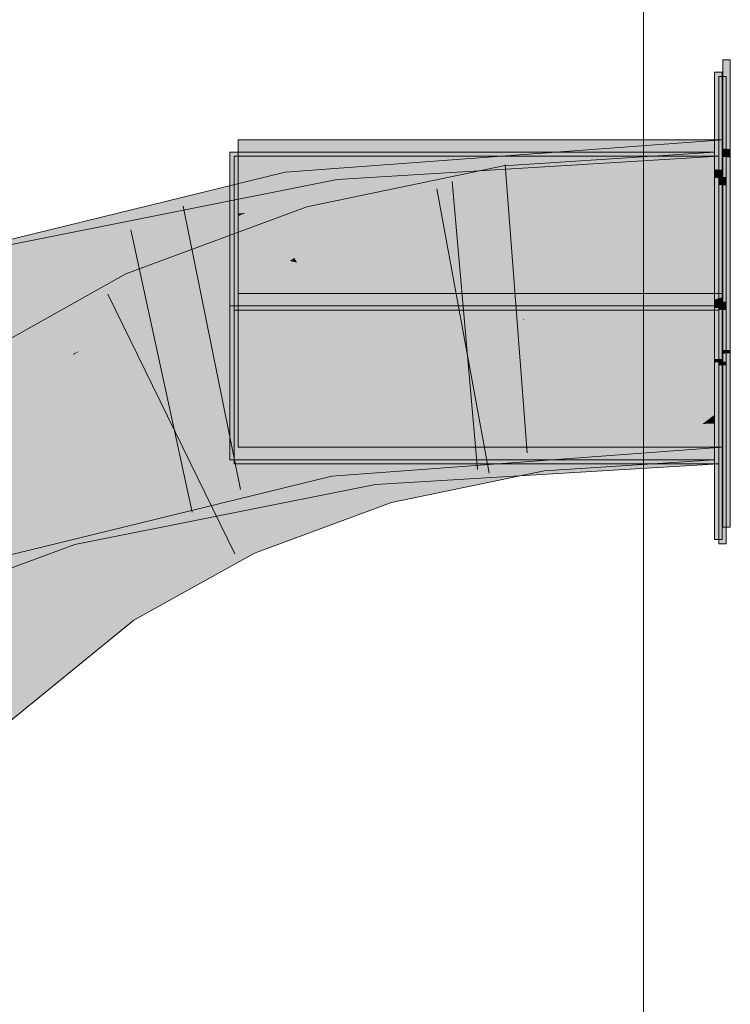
# Model space of a CAD drawing. Extents: x -620 to 3480, y 62 to 1102.
# Tile 200 of 256: x 168.213 to 168.791, y 818.083 to 818.884. Entities that reach past the tile are written whole.
import ezdxf
from ezdxf.lldxf.tags import DXFTag

# ---------------------------------------------------------------- set-up
doc = ezdxf.new("R2010")
doc.units = 0
doc.layers.get('0').update_dxf_attribs({"lineweight": 13})
doc.layers.add('E_Detail_Linie_Text_Bem', color=7, linetype='Continuous', lineweight=13)
for name, color, linetype, lineweight, true_color in [('E_Leerrohr 25-A06G9STU8I', 7, 'Continuous', 9, 0xff8000), ('E_Leerrohr 25-Shading', 7, 'Continuous', 9, 0xff8000), ('E_Leerrohr 32-A06G9STW8I', 7, 'Continuous', 9, 0x00b300), ('E_Leerrohr 32-Shading', 7, 'Continuous', 9, 0x00b300)]:
    doc.layers.add(name, color=color, linetype=linetype, lineweight=lineweight, true_color=true_color)
tags = doc.linetypes.add('STRICHPUNKT2-A06G9STV8I', pattern=[12.7, 6.35, -3.175, 0, -3.175]).pattern_tags.tags
tags[10:11] = [DXFTag(74, 4), DXFTag(75, 0), DXFTag(340, '0'), DXFTag(46, 0.0), DXFTag(50, 0.0), DXFTag(44, 0.0), DXFTag(45, 0.0)]
tags[8:9] = [DXFTag(74, 4), DXFTag(75, 0), DXFTag(340, '0'), DXFTag(46, 0.0), DXFTag(50, 0.0), DXFTag(44, 0.0), DXFTag(45, 0.0)]
tags[6:7] = [DXFTag(74, 4), DXFTag(75, 0), DXFTag(340, '0'), DXFTag(46, 0.0), DXFTag(50, 0.0), DXFTag(44, 0.0), DXFTag(45, 0.0)]
tags[4:5] = [DXFTag(74, 4), DXFTag(75, 0), DXFTag(340, '0'), DXFTag(46, 0.0), DXFTag(50, 0.0), DXFTag(44, 0.0), DXFTag(45, 0.0)]

# ---------------------------------------------------------------- blocks, each defined once
blk = doc.blocks.new('Shading-A06G9SG58I', base_point=(245.93555, 771.21826))
at = {"layer": 'E_Leerrohr 25-Shading', "color": 31, "true_color": 0xecb67f}
for points in [[(168.79074, 818.85126), (168.78474, 818.85126), (168.79074, 818.77875), (168.78474, 818.77905)], [(168.78403, 818.84119), (168.77802, 818.84119), (168.78403, 818.76184), (168.77802, 818.76215)], [(168.78738, 818.83783), (168.78137, 818.83783), (168.78738, 818.75598), (168.78137, 818.75629)], [(168.78474, 818.78625), (168.39073, 818.78625), (168.78474, 818.78619), (168.41632, 818.73975)], [(168.41632, 818.73975), (168.39073, 818.78625), (168.39073, 818.73651)], [(168.78474, 818.78619), (168.43159, 818.74164), (168.42184, 818.72968), (168.41835, 818.73602)], [(168.78474, 818.78619), (168.42184, 818.72968), (168.78474, 818.76978)], [(168.40289, 818.74512), (168.38402, 818.77618), (168.38402, 818.74274)], [(168.6487, 818.77618), (168.38402, 818.77618), (168.40289, 818.74512)], [(168.77802, 818.77618), (168.6487, 818.77618), (168.40887, 818.73535), (168.40289, 818.74512)], [(168.77802, 818.77618), (168.43866, 818.68634), (168.77802, 818.65118)], [(168.43866, 818.68634), (168.77802, 818.77618), (168.45493, 818.70251), (168.60742, 818.75732)], [(168.79074, 818.77875), (168.78474, 818.77905), (168.79074, 818.77191), (168.78474, 818.77222)], [(168.40889, 818.73773), (168.38737, 818.77283), (168.38737, 818.73535)], [(168.38737, 818.77283), (168.40889, 818.73773), (168.72629, 818.77283)], [(168.40889, 818.73773), (168.78137, 818.77283), (168.72629, 818.77283)], [(168.40889, 818.73773), (168.44458, 818.67944), (168.78137, 818.77283), (168.7261, 818.64783)], [(168.78474, 818.67059), (168.78474, 818.76978), (168.46881, 818.70013), (168.60832, 818.75024)], [(168.78137, 818.77283), (168.7261, 818.64783), (168.78137, 818.64783)], [(168.78474, 818.77222), (168.78474, 818.66125), (168.79074, 818.77191), (168.79074, 818.66125)], [(168.60742, 818.75732), (168.40887, 818.73535), (168.43352, 818.69482)], [(168.78403, 818.76184), (168.77802, 818.76215), (168.78403, 818.75507), (168.77802, 818.75537)], [(168.60832, 818.75024), (168.42184, 818.72968), (168.46881, 818.70013), (168.43626, 818.70343)], [(168.78403, 818.75507), (168.77802, 818.75537), (168.78403, 818.68201), (168.77802, 818.68201)], [(168.78738, 818.75598), (168.78137, 818.75629), (168.78738, 818.74915), (168.78137, 818.74945)], [(168.78738, 818.74915), (168.78137, 818.74945), (168.78738, 818.6803), (168.78137, 818.6803)], [(168.38402, 818.7326), (168.40887, 818.73535), (168.38402, 818.74274), (168.40289, 818.74512)], [(168.43159, 818.74164), (168.41632, 818.73975), (168.41835, 818.73602)], [(168.38402, 818.7326), (168.43352, 818.69482), (168.40887, 818.73535)], [(168.38737, 818.69299), (168.44458, 818.67944), (168.38737, 818.73535), (168.40889, 818.73773)], [(168.39073, 818.73651), (168.41835, 818.73602), (168.41632, 818.73975)], [(168.39073, 818.73651), (168.39073, 818.7262), (168.41835, 818.73602), (168.3969, 818.72687)], [(168.3969, 818.72687), (168.42184, 818.72968), (168.41835, 818.73602)], [(168.38402, 818.7326), (168.38402, 818.69928), (168.43352, 818.69482), (168.4214, 818.69043)], [(168.39073, 818.72424), (168.42184, 818.72968), (168.39691, 818.72687)], [(168.39073, 818.72424), (168.39073, 818.71423), (168.42184, 818.72968), (168.43626, 818.70343)], [(168.39073, 818.7262), (168.39073, 818.72424), (168.39691, 818.72687)], [(168.39073, 818.71423), (168.39073, 818.70807), (168.41043, 818.70953), (168.40262, 818.70685)], [(168.40262, 818.70685), (168.43626, 818.70343), (168.41043, 818.70953)], [(168.40262, 818.70685), (168.39073, 818.70807), (168.40163, 818.70648)], [(168.39073, 818.70807), (168.39073, 818.6861), (168.61826, 818.67566)], [(168.45595, 818.69879), (168.43626, 818.70343), (168.40163, 818.70648), (168.40262, 818.70685)], [(168.45493, 818.70251), (168.43352, 818.69482), (168.43634, 818.69019)], [(168.45595, 818.69879), (168.46246, 818.69788), (168.43626, 818.70343), (168.46881, 818.70013)], [(168.43866, 818.68634), (168.45493, 818.70251), (168.43634, 818.69019)], [(168.38402, 818.69202), (168.43866, 818.68634), (168.38402, 818.69928)], [(168.38737, 818.68591), (168.44458, 818.67944), (168.38737, 818.69299)], [(168.43352, 818.69482), (168.4214, 818.69043), (168.43634, 818.69019), (168.43272, 818.68781)], [(168.46881, 818.70013), (168.46246, 818.69788), (168.7415, 818.67242), (168.59766, 818.67859)], [(168.78474, 818.67059), (168.46881, 818.70013), (168.7415, 818.67242)], [(168.43866, 818.68634), (168.38402, 818.69202), (168.46101, 818.68109)], [(168.62054, 818.65839), (168.38402, 818.69202), (168.40555, 818.66821), (168.38402, 818.67175)], [(168.44458, 818.67944), (168.38737, 818.68591), (168.46269, 818.67517)], [(168.62131, 818.65259), (168.38737, 818.68591), (168.40639, 818.66241), (168.38737, 818.66559)], [(168.40308, 818.68555), (168.39073, 818.6861), (168.44125, 818.6792), (168.39073, 818.68182)], [(168.78474, 818.66125), (168.78474, 818.66809), (168.44125, 818.6792), (168.40308, 818.68555)], [(168.43272, 818.68781), (168.43866, 818.68634), (168.43634, 818.69019)], [(168.62054, 818.65839), (168.77802, 818.65118), (168.46101, 818.68109), (168.43866, 818.68634)], [(168.39073, 818.68182), (168.39073, 818.66125), (168.78474, 818.66125)], [(168.62131, 818.65259), (168.7261, 818.64783), (168.46269, 818.67517), (168.44458, 818.67944)], [(168.59766, 818.67859), (168.61826, 818.67566), (168.7415, 818.67242), (168.78474, 818.66809)], [(168.78403, 818.68201), (168.77802, 818.68201), (168.78403, 818.65619), (168.77802, 818.65619)], [(168.78738, 818.6803), (168.78137, 818.6803), (168.78738, 818.65454), (168.78137, 818.65454)], [(168.38402, 818.67175), (168.38402, 818.66919), (168.40555, 818.66821)], [(168.40556, 818.66821), (168.38402, 818.66919), (168.44391, 818.66187), (168.38402, 818.66498)], [(168.78474, 818.66809), (168.78474, 818.67059), (168.7415, 818.67242)], [(168.55193, 818.65619), (168.38402, 818.66498), (168.38402, 818.65619)], [(168.38737, 818.66559), (168.38737, 818.66333), (168.40639, 818.66241)], [(168.40639, 818.66241), (168.38737, 818.66333), (168.44479, 818.65607), (168.38737, 818.65906)], [(168.47432, 818.65454), (168.78474, 818.66125), (168.39073, 818.65454), (168.39073, 818.66125)], [(168.64832, 818.65118), (168.77802, 818.65118), (168.44391, 818.66187), (168.40556, 818.66821)], [(168.60284, 818.64783), (168.7261, 818.64783), (168.44479, 818.65607), (168.40639, 818.66241)], [(168.66792, 818.65619), (168.78474, 818.65845), (168.55193, 818.65619), (168.78474, 818.66125)], [(168.79074, 818.61542), (168.79074, 818.66125), (168.78474, 818.6153), (168.78474, 818.66125)], [(168.64832, 818.65118), (168.55193, 818.65619), (168.38402, 818.65118), (168.38402, 818.65619)], [(168.38737, 818.65906), (168.38737, 818.64783), (168.60284, 818.64783)], [(168.78474, 818.53625), (168.78474, 818.65454), (168.39073, 818.53625), (168.77219, 818.65454)], [(168.47095, 818.6463), (168.39073, 818.53625), (168.6078, 818.65454), (168.77219, 818.65454)], [(168.39073, 818.65009), (168.39073, 818.64148), (168.5793, 818.65454), (168.6078, 818.65454)], [(168.39073, 818.65009), (168.5793, 818.65454), (168.40797, 818.65131)], [(168.39073, 818.65271), (168.47432, 818.65454), (168.39073, 818.65454)], [(168.39073, 818.65094), (168.40799, 818.65131), (168.39073, 818.65271), (168.44511, 818.65387)], [(168.44511, 818.65387), (168.40799, 818.65131), (168.47432, 818.65454), (168.5793, 818.65454)], [(168.47432, 818.65454), (168.5793, 818.65454), (168.55193, 818.65619), (168.66792, 818.65619)], [(168.6078, 818.65454), (168.62096, 818.65533), (168.5793, 818.65454)], [(168.6078, 818.65454), (168.77219, 818.65454), (168.66792, 818.65619), (168.7776, 818.65619)], [(168.6078, 818.65454), (168.66792, 818.65619), (168.62096, 818.65533)], [(168.7776, 818.65619), (168.78474, 818.65845), (168.66792, 818.65619)], [(168.77219, 818.65454), (168.78474, 818.65454), (168.7776, 818.65619), (168.78474, 818.65619)], [(168.78474, 818.65619), (168.78474, 818.65845), (168.7776, 818.65619)], [(168.77802, 818.65619), (168.77802, 818.65118), (168.78403, 818.65619), (168.78403, 818.65118)], [(168.78137, 818.65454), (168.78137, 818.64783), (168.78738, 818.65454), (168.78738, 818.64783)], [(168.57072, 818.64948), (168.64832, 818.65118), (168.38402, 818.64948), (168.38402, 818.65118)], [(168.38402, 818.64545), (168.57072, 818.64948), (168.38402, 818.64948)], [(168.38402, 818.63391), (168.62189, 818.64819), (168.38402, 818.6424), (168.409, 818.64417)], [(168.38402, 818.64545), (168.38402, 818.64368), (168.4462, 818.64679), (168.40901, 818.64417)], [(168.78137, 818.64783), (168.38737, 818.52283), (168.78137, 818.52283)], [(168.38737, 818.52283), (168.78137, 818.64783), (168.62221, 818.64581), (168.7261, 818.64783)], [(168.38737, 818.64142), (168.7261, 818.64783), (168.38737, 818.64313), (168.60284, 818.64783)], [(168.60284, 818.64783), (168.38737, 818.64783), (168.38737, 818.64313)], [(168.38737, 818.62793), (168.38737, 818.52283), (168.47363, 818.6369), (168.62221, 818.64581)], [(168.62221, 818.64581), (168.38737, 818.64142), (168.38737, 818.63171)], [(168.40797, 818.65131), (168.39073, 818.65094), (168.39073, 818.65009)], [(168.39073, 818.53625), (168.47095, 818.6463), (168.39073, 818.63794)], [(168.47095, 818.6463), (168.39073, 818.64148), (168.39073, 818.63794)], [(168.62189, 818.64819), (168.39438, 818.6311), (168.77802, 818.64948), (168.77802, 818.52618)], [(168.39438, 818.6311), (168.62189, 818.64819), (168.47296, 818.63928)], [(168.4462, 818.64679), (168.40901, 818.64417), (168.57072, 818.64948), (168.68941, 818.64948)], [(168.68941, 818.64948), (168.77802, 818.65118), (168.57072, 818.64948), (168.64832, 818.65118)], [(168.62189, 818.64819), (168.77802, 818.64948), (168.68941, 818.64948)], [(168.77802, 818.64948), (168.77802, 818.65118), (168.68941, 818.64948)], [(168.78403, 818.64948), (168.78403, 818.65118), (168.77802, 818.64948), (168.77802, 818.65118)], [(168.77802, 818.60803), (168.78403, 818.60815), (168.77802, 818.64948), (168.78403, 818.64948)], [(168.78738, 818.60583), (168.78738, 818.64783), (168.78137, 818.60571), (168.78137, 818.64783)], [(168.409, 818.64417), (168.38402, 818.64368), (168.38402, 818.6424)], [(168.38402, 818.63391), (168.39438, 818.6311), (168.47296, 818.63928)], [(168.39438, 818.6311), (168.38402, 818.63391), (168.38402, 818.63)], [(168.38402, 818.52618), (168.77802, 818.52618), (168.38402, 818.63), (168.39438, 818.6311)], [(168.38737, 818.63171), (168.38737, 818.62793), (168.47363, 818.6369)], [(168.79074, 818.61255), (168.79074, 818.61542), (168.78474, 818.61249), (168.78474, 818.6153)], [(168.78403, 818.60535), (168.78403, 818.60815), (168.77802, 818.60522), (168.77802, 818.60803)], [(168.77802, 818.60522), (168.77802, 818.46118), (168.78403, 818.60535), (168.78403, 818.46118)], [(168.78738, 818.60303), (168.78738, 818.60583), (168.78137, 818.60291), (168.78137, 818.60571)], [(168.78474, 818.61249), (168.78474, 818.47125), (168.79074, 818.61255), (168.79074, 818.47125)], [(168.78137, 818.60291), (168.78137, 818.45782), (168.78738, 818.60303), (168.78738, 818.45782)]]:
    blk.add_solid(points, dxfattribs=at)
at = {"layer": 'E_Leerrohr 25-Shading', "color": 43, "true_color": 0xd7ab7f}
for points in [[(168.60635, 818.76501), (168.61118, 818.72876), (168.77802, 818.77618), (168.77802, 818.73956)], [(168.60635, 818.76501), (168.44655, 818.73181), (168.60707, 818.75964), (168.45428, 818.70471)], [(168.45428, 818.70471), (168.4566, 818.69666), (168.60707, 818.75964), (168.61118, 818.72876)], [(168.44655, 818.73181), (168.29929, 818.67719), (168.42368, 818.68445), (168.31461, 818.64398)], [(168.44655, 818.73181), (168.42368, 818.68445), (168.45428, 818.70471)], [(168.42368, 818.68445), (168.4566, 818.69666), (168.45428, 818.70471)], [(168.25992, 818.61694), (168.29929, 818.67719), (168.17419, 818.58429), (168.1628, 818.60065)], [(168.28012, 818.62463), (168.31461, 818.64398), (168.25992, 818.61694), (168.29929, 818.67719)], [(168.26215, 818.61456), (168.28012, 818.62463), (168.2571, 818.61261), (168.25992, 818.61694)], [(168.17598, 818.58173), (168.2571, 818.61261), (168.17419, 818.58429), (168.25992, 818.61694)], [(168.2571, 818.61261), (168.25616, 818.61121), (168.26215, 818.61456)], [(168.25616, 818.61121), (168.2571, 818.61261), (168.17657, 818.58087), (168.17598, 818.58173)], [(168.17657, 818.58087), (168.18375, 818.57062), (168.25616, 818.61121)], [(168.64903, 818.55078), (168.72925, 818.55963), (168.63492, 818.55029), (168.63448, 818.55353)], [(168.76816, 818.55524), (168.77802, 818.56281), (168.649, 818.55078), (168.72925, 818.55963)], [(168.77802, 818.5556), (168.77802, 818.56281), (168.76816, 818.55524)], [(168.63931, 818.51721), (168.63506, 818.54926), (168.5152, 818.49146), (168.60677, 818.53906)], [(168.59297, 818.5415), (168.61543, 818.54956), (168.57661, 818.53809), (168.59926, 818.5462)], [(168.61543, 818.54956), (168.59296, 818.5415), (168.63448, 818.55353), (168.60817, 818.54468)], [(168.60677, 818.53906), (168.63506, 818.54926), (168.62375, 818.54791), (168.63492, 818.55029)], [(168.63448, 818.55353), (168.60817, 818.54468), (168.62375, 818.54791)], [(168.63492, 818.55029), (168.63448, 818.55353), (168.62375, 818.54791)], [(168.63506, 818.54926), (168.64903, 818.55078), (168.63492, 818.55029)], [(168.63506, 818.54926), (168.72595, 818.52283), (168.649, 818.55078), (168.76816, 818.55524)], [(168.72595, 818.52283), (168.63506, 818.54926), (168.63931, 818.51721)], [(168.77802, 818.52856), (168.77802, 818.5556), (168.72595, 818.52283), (168.76816, 818.55524)], [(168.59926, 818.5462), (168.50514, 818.52667), (168.50883, 818.51373)], [(168.50948, 818.51147), (168.59297, 818.5415), (168.50883, 818.51373), (168.57661, 818.53809)], [(168.59296, 818.5415), (168.50948, 818.51147), (168.60817, 818.54468)], [(168.60817, 818.54468), (168.50948, 818.51147), (168.60677, 818.53906), (168.51137, 818.50482)], [(168.60817, 818.54468), (168.60677, 818.53906), (168.62375, 818.54791)], [(168.51137, 818.50482), (168.5152, 818.49146), (168.60677, 818.53906)], [(168.50514, 818.52667), (168.38853, 818.4834), (168.42455, 818.45782), (168.40385, 818.45013)], [(168.50514, 818.52667), (168.42455, 818.45782), (168.50883, 818.51373)], [(168.72595, 818.52283), (168.77802, 818.52618), (168.77802, 818.52856)], [(168.50883, 818.51373), (168.42455, 818.45782), (168.50948, 818.51147), (168.43359, 818.46118)], [(168.50948, 818.51147), (168.43359, 818.46118), (168.51137, 818.50482), (168.46074, 818.47125)], [(168.46074, 818.47125), (168.5152, 818.49146), (168.51137, 818.50482)], [(168.28497, 818.42566), (168.30592, 818.39563), (168.38853, 818.4834), (168.40385, 818.45013)], [(168.28497, 818.42566), (168.15784, 818.32208), (168.28848, 818.42065)], [(168.15784, 818.32208), (168.1835, 818.29596), (168.28848, 818.42065), (168.30592, 818.39563)]]:
    blk.add_solid(points, dxfattribs=at)
at = {"layer": 'E_Leerrohr 25-Shading', "color": 31, "true_color": 0xfabd7f}
for points in [[(168.61118, 818.72876), (168.62283, 818.64111), (168.77802, 818.73956), (168.77802, 818.65118)], [(168.4566, 818.69666), (168.48087, 818.61163), (168.61118, 818.72876), (168.62283, 818.64111)], [(168.31461, 818.64398), (168.35158, 818.56366), (168.4566, 818.69666), (168.48087, 818.61163)], [(168.77802, 818.56281), (168.7261, 818.64783), (168.63309, 818.56403), (168.62283, 818.64111)], [(168.77802, 818.6488), (168.77802, 818.65118), (168.7261, 818.64783)], [(168.7261, 818.64783), (168.74153, 818.64709), (168.7644, 818.64856)], [(168.7261, 818.64783), (168.77802, 818.56281), (168.77802, 818.64545)], [(168.74153, 818.64709), (168.77802, 818.64545), (168.7644, 818.64856), (168.77802, 818.6488)], [(168.18375, 818.57062), (168.23436, 818.49817), (168.31461, 818.64398), (168.35158, 818.56366)], [(168.4886, 818.58459), (168.60295, 818.63702), (168.48087, 818.61163)], [(168.4886, 818.58459), (168.60469, 818.56805), (168.60295, 818.63702), (168.60942, 818.5871)], [(168.60295, 818.63702), (168.62245, 818.63959), (168.62283, 818.64111)], [(168.60295, 818.63702), (168.60942, 818.5871), (168.62245, 818.63959)], [(168.60469, 818.56805), (168.63309, 818.56403), (168.62245, 818.63959), (168.62302, 818.63971)], [(168.62302, 818.63971), (168.62283, 818.64111), (168.62245, 818.63959)], [(168.4886, 818.58459), (168.48087, 818.61163), (168.43936, 818.59625)], [(168.4122, 818.58618), (168.49365, 818.56689), (168.43936, 818.59625), (168.4886, 818.58459)], [(168.50514, 818.52667), (168.40315, 818.58282), (168.37881, 818.50452), (168.35158, 818.56366)], [(168.49533, 818.56097), (168.49365, 818.56689), (168.40315, 818.58282), (168.4122, 818.58618)], [(168.40315, 818.58282), (168.50514, 818.52667), (168.49533, 818.56097)], [(168.49365, 818.56689), (168.60062, 818.55164), (168.4886, 818.58459), (168.60469, 818.56805)], [(168.03395, 818.44818), (168.09589, 818.38513), (168.18375, 818.57062), (168.23436, 818.49817)], [(168.59926, 818.5462), (168.60062, 818.55164), (168.49533, 818.56097), (168.49365, 818.56689)], [(168.61356, 818.5528), (168.60469, 818.56805), (168.60077, 818.55231)], [(168.60469, 818.56805), (168.61356, 818.5528), (168.63309, 818.56403), (168.63448, 818.55353)], [(168.35158, 818.56366), (168.23436, 818.49817), (168.37881, 818.50452), (168.24355, 818.48499)], [(168.49533, 818.56097), (168.50514, 818.52667), (168.59926, 818.5462)], [(168.77802, 818.56281), (168.63309, 818.56403), (168.72925, 818.55963)], [(168.63309, 818.56403), (168.63448, 818.55353), (168.72925, 818.55963)], [(168.60062, 818.55164), (168.59926, 818.5462), (168.61543, 818.54956)], [(168.60062, 818.55164), (168.61543, 818.54956), (168.60077, 818.55231), (168.61356, 818.5528)], [(168.61356, 818.5528), (168.61543, 818.54956), (168.63448, 818.55353)], [(168.50514, 818.52667), (168.37881, 818.50452), (168.38853, 818.4834)], [(168.37881, 818.50452), (168.24355, 818.48499), (168.38853, 818.4834), (168.27199, 818.44427)], [(168.23436, 818.49817), (168.21422, 818.48169), (168.24355, 818.48499)], [(168.24355, 818.48499), (168.21422, 818.48169), (168.27199, 818.44427), (168.26437, 818.44202)], [(168.26437, 818.44202), (168.21422, 818.48169), (168.10886, 818.39569)], [(168.27199, 818.44427), (168.28497, 818.42566), (168.38853, 818.4834)], [(168.28497, 818.42566), (168.26437, 818.44202), (168.09589, 818.38513), (168.10886, 818.39569)], [(168.26437, 818.44202), (168.28497, 818.42566), (168.27199, 818.44427)], [(168.28497, 818.42566), (168.09589, 818.38513), (168.13245, 818.3479)], [(168.15784, 818.32208), (168.28497, 818.42566), (168.13245, 818.3479)]]:
    blk.add_solid(points, dxfattribs=at)
at = {"layer": 'E_Leerrohr 32-Shading', "color": 83, "true_color": 0x7fbd7f}
for points in [[(168.43338, 818.7301), (168.78474, 818.75165), (168.60321, 818.77283), (168.78474, 818.78625)], [(168.60321, 818.77283), (168.42879, 818.75989), (168.43016, 818.75098)], [(168.43338, 818.7301), (168.60321, 818.77283), (168.43016, 818.75098)], [(168.58809, 818.75281), (168.78137, 818.77283), (168.58702, 818.76105)], [(168.5881, 818.75281), (168.58841, 818.75049), (168.78137, 818.77283), (168.76556, 818.7688)], [(168.76556, 818.7688), (168.58841, 818.75049), (168.71814, 818.75677), (168.58932, 818.74341)], [(168.78137, 818.76331), (168.78137, 818.77045), (168.71814, 818.75677), (168.76556, 818.7688)], [(168.78137, 818.77045), (168.78137, 818.77283), (168.76556, 818.7688)], [(168.39339, 818.75122), (168.39555, 818.73621), (168.42879, 818.75989), (168.41988, 818.74658)], [(168.43016, 818.75098), (168.42879, 818.75989), (168.41988, 818.74658)], [(168.47278, 818.74084), (168.58809, 818.75281), (168.47113, 818.75397), (168.58702, 818.76105)], [(168.59175, 818.72473), (168.78137, 818.73621), (168.71814, 818.75677), (168.78137, 818.76331)], [(168.19064, 818.69794), (168.47278, 818.74084), (168.47113, 818.75397)], [(168.32736, 818.70721), (168.39339, 818.75122), (168.22539, 818.69293), (168.22043, 818.70892)], [(168.39339, 818.75122), (168.32736, 818.70721), (168.39555, 818.73621)], [(168.41988, 818.74658), (168.41756, 818.7431), (168.43016, 818.75098), (168.43051, 818.74866)], [(168.78474, 818.75165), (168.43338, 818.7301), (168.60994, 818.73834)], [(168.43416, 818.72504), (168.43436, 818.72369), (168.78474, 818.75165), (168.78474, 818.74963)], [(168.47278, 818.74084), (168.47308, 818.73853), (168.5881, 818.75281), (168.58841, 818.75049)], [(168.58841, 818.75049), (168.47308, 818.73853), (168.58932, 818.74341), (168.47397, 818.73151)], [(168.58932, 818.74341), (168.59175, 818.72473), (168.71814, 818.75677)], [(168.41988, 818.74658), (168.39555, 818.73621), (168.41756, 818.7431), (168.3959, 818.73389)], [(168.3959, 818.73389), (168.39752, 818.72266), (168.41756, 818.7431), (168.40495, 818.72424)], [(168.41756, 818.7431), (168.40495, 818.72424), (168.43051, 818.74866), (168.4333, 818.73047)], [(168.47397, 818.73151), (168.47528, 818.72113), (168.58932, 818.74341), (168.59175, 818.72473)], [(168.19064, 818.69794), (168.28709, 818.68927), (168.47278, 818.74084), (168.35835, 818.70135)], [(168.39555, 818.73621), (168.32736, 818.70721), (168.3959, 818.73389), (168.33942, 818.70984)], [(168.33942, 818.70984), (168.39752, 818.72266), (168.3959, 818.73389)], [(168.47278, 818.74084), (168.35835, 818.70135), (168.47308, 818.73853), (168.37222, 818.70367)], [(168.47308, 818.73853), (168.37222, 818.70367), (168.47397, 818.73151), (168.41382, 818.71069)], [(168.43338, 818.7301), (168.43416, 818.72504), (168.60994, 818.73834)], [(168.43416, 818.72504), (168.43338, 818.7301), (168.39876, 818.71503), (168.40387, 818.72266)], [(168.39876, 818.71503), (168.43436, 818.72369), (168.43416, 818.72504)], [(168.40387, 818.72266), (168.43338, 818.7301), (168.40495, 818.72424), (168.4333, 818.73047)], [(168.41382, 818.71069), (168.47528, 818.72113), (168.47397, 818.73151)], [(168.12001, 818.651), (168.40387, 818.72266), (168.11661, 818.66089), (168.40495, 818.72424)], [(168.28751, 818.68781), (168.39876, 818.71503), (168.3192, 818.70129), (168.40387, 818.72266)], [(168.37656, 818.69788), (168.47571, 818.71765), (168.40163, 818.70648), (168.47528, 818.72113)], [(168.41043, 818.70953), (168.45093, 818.71631), (168.41382, 818.71069), (168.47528, 818.72113)], [(168.47528, 818.72113), (168.47571, 818.71765), (168.59175, 818.72473)], [(168.45093, 818.71631), (168.35583, 818.7005), (168.33516, 818.69336)], [(168.37222, 818.70367), (168.36948, 818.70276), (168.41382, 818.71069), (168.41043, 818.70953)], [(168.22043, 818.70892), (168.10948, 818.68176), (168.22539, 818.69293)], [(168.32736, 818.70721), (168.22539, 818.69293), (168.29117, 818.69928)], [(168.30487, 818.69763), (168.27379, 818.68445), (168.3192, 818.70129), (168.28751, 818.68781)], [(168.29514, 818.69037), (168.35583, 818.7005), (168.28709, 818.68927), (168.35835, 818.70135)], [(168.32616, 818.68781), (168.37656, 818.69788), (168.35178, 818.69666), (168.40163, 818.70648)], [(168.35835, 818.70135), (168.35583, 818.7005), (168.37222, 818.70367), (168.36948, 818.70276)], [(168.12132, 818.64709), (168.27379, 818.68445), (168.12001, 818.651), (168.30487, 818.69763)], [(168.28709, 818.68927), (168.19064, 818.69794), (168.19646, 818.67706)], [(168.35583, 818.7005), (168.19728, 818.67413), (168.33516, 818.69336), (168.19943, 818.66644)], [(168.33516, 818.69336), (168.19943, 818.66644), (168.30936, 818.68445), (168.20049, 818.66266)], [(168.22714, 818.68726), (168.29117, 818.69928), (168.22539, 818.69293)], [(168.22775, 818.6853), (168.29117, 818.69928), (168.22714, 818.68726)], [(168.35178, 818.69666), (168.33516, 818.69336), (168.32616, 818.68781), (168.30936, 818.68445)], [(168.11479, 818.6662), (168.22714, 818.68726), (168.10948, 818.68176), (168.22539, 818.69293)], [(168.1873, 818.67981), (168.16118, 818.67072), (168.22714, 818.68726), (168.22775, 818.6853)], [(168.19728, 818.67413), (168.28709, 818.68927), (168.19646, 818.67706)], [(168.28709, 818.68927), (168.19728, 818.67413), (168.29514, 818.69037)], [(168.59454, 818.55829), (168.54816, 818.55243), (168.76076, 818.56628), (168.7375, 818.55988)], [(168.76076, 818.56628), (168.78474, 818.57288), (168.59454, 818.55829), (168.60542, 818.55963)], [(168.78474, 818.56177), (168.78474, 818.56744), (168.7375, 818.55988), (168.76076, 818.56628)], [(168.78474, 818.56744), (168.78474, 818.57288), (168.76076, 818.56628)], [(168.46126, 818.54901), (168.54816, 818.55243), (168.57245, 818.55719), (168.59457, 818.55829)], [(168.54816, 818.55243), (168.4624, 818.54163), (168.7375, 818.55988), (168.60245, 818.52283)], [(168.59457, 818.55829), (168.60542, 818.55963), (168.57245, 818.55719)], [(168.60245, 818.52283), (168.78474, 818.54572), (168.7375, 818.55988), (168.78474, 818.56177)], [(168.78137, 818.55945), (168.60835, 818.54584), (168.77971, 818.55908), (168.67053, 818.54785)], [(168.78137, 818.55945), (168.61813, 818.54956), (168.6147, 818.54633), (168.61433, 818.54913)], [(168.77971, 818.55908), (168.6705, 818.54785), (168.73109, 818.5498)], [(168.78137, 818.55139), (168.78137, 818.55945), (168.73109, 818.5498)], [(168.46132, 818.54858), (168.46126, 818.54901), (168.24191, 818.45782), (168.4498, 818.5462)], [(168.46126, 818.54901), (168.4624, 818.54163), (168.54816, 818.55243)], [(168.57021, 818.54462), (168.61813, 818.54956), (168.53676, 818.54352), (168.56256, 818.5462)], [(168.61433, 818.54913), (168.57019, 818.54462), (168.6147, 818.54633), (168.60835, 818.54584)], [(168.73109, 818.5498), (168.6705, 818.54785), (168.6171, 818.52795), (168.61526, 818.54211)], [(168.61899, 818.513), (168.73109, 818.5498), (168.6171, 818.52795)], [(168.61899, 818.513), (168.78137, 818.52283), (168.73109, 818.5498), (168.78137, 818.55139)], [(168.46132, 818.54858), (168.24191, 818.45782), (168.25565, 818.46118)], [(168.45428, 818.52673), (168.49783, 818.5423), (168.248, 818.49237)], [(168.42987, 818.53772), (168.4498, 818.5462), (168.28383, 818.50562)], [(168.46132, 818.54858), (168.42523, 818.53326), (168.4624, 818.54163), (168.42625, 818.52625)], [(168.4624, 818.54163), (168.42625, 818.52625), (168.46683, 818.51282), (168.42952, 818.50366)], [(168.49818, 818.53955), (168.49783, 818.5423), (168.4673, 818.52893), (168.45428, 818.52673)], [(168.60245, 818.52283), (168.4624, 818.54163), (168.46683, 818.51282)], [(168.53676, 818.54352), (168.56256, 818.5462), (168.49783, 818.5423)], [(168.49818, 818.53955), (168.53676, 818.54352), (168.49783, 818.5423)], [(168.49847, 818.53723), (168.57021, 818.54462), (168.49818, 818.53955), (168.53676, 818.54352)], [(168.61475, 818.54602), (168.60835, 818.54584), (168.49936, 818.53021), (168.49847, 818.53723)], [(168.57019, 818.54462), (168.49847, 818.53723), (168.60835, 818.54584)], [(168.61475, 818.54602), (168.49936, 818.53021), (168.61525, 818.54211)], [(168.61526, 818.54211), (168.49936, 818.53021), (168.6171, 818.52795), (168.50241, 818.50598)], [(168.78474, 818.54572), (168.60245, 818.52283), (168.78474, 818.5434), (168.64803, 818.52618)], [(168.67053, 818.54785), (168.61475, 818.54602), (168.61525, 818.54211)], [(168.64803, 818.52618), (168.78474, 818.53625), (168.78474, 818.5434)], [(168.24191, 818.45782), (168.42987, 818.53772), (168.17854, 818.47986), (168.28383, 818.50562)], [(168.42523, 818.53326), (168.25565, 818.46118), (168.42625, 818.52625), (168.29684, 818.47125)], [(168.49818, 818.53955), (168.26126, 818.45782), (168.49847, 818.53723), (168.27809, 818.46118)], [(168.49847, 818.53723), (168.27809, 818.46118), (168.49936, 818.53021), (168.32854, 818.47125)], [(168.26126, 818.45782), (168.45428, 818.52673), (168.25784, 818.45715), (168.248, 818.49237)], [(168.45428, 818.52673), (168.26126, 818.45782), (168.4673, 818.52893)], [(168.42625, 818.52625), (168.29684, 818.47125), (168.42952, 818.50366)], [(168.32854, 818.47125), (168.50241, 818.50598), (168.49936, 818.53021)], [(168.50241, 818.50598), (168.61899, 818.513), (168.6171, 818.52795)], [(168.13577, 818.42572), (168.248, 818.49237), (168.12933, 818.44861)], [(168.14047, 818.41388), (168.25784, 818.45715), (168.13577, 818.42572), (168.248, 818.49237)], [(168.24191, 818.45782), (168.17854, 818.47986), (168.19038, 818.44519)]]:
    blk.add_solid(points, dxfattribs=at)
at = {"layer": 'E_Leerrohr 32-Shading', "color": 83, "true_color": 0x7fd57f}
for points in [[(168.43436, 818.72369), (168.44781, 818.63635), (168.78474, 818.74963), (168.78474, 818.66125)], [(168.59175, 818.72473), (168.5999, 818.66132), (168.78137, 818.73621), (168.61237, 818.66077)], [(168.78137, 818.65729), (168.78137, 818.73621), (168.71918, 818.65619), (168.61237, 818.66077)], [(168.48, 818.68365), (168.47571, 818.71765), (168.37656, 818.69788)], [(168.44656, 818.64441), (168.43436, 818.72369), (168.40933, 818.64178), (168.39876, 818.71503)], [(168.59767, 818.67859), (168.59175, 818.72473), (168.48, 818.68365), (168.47571, 818.71765)], [(168.40933, 818.64178), (168.39876, 818.71503), (168.12987, 818.62213), (168.12132, 818.64709)], [(168.32616, 818.68781), (168.48218, 818.66638), (168.37656, 818.69788), (168.48, 818.68365)], [(168.30936, 818.68445), (168.48291, 818.66058), (168.32616, 818.68781), (168.48218, 818.66638)], [(168.20049, 818.66266), (168.48291, 818.66058), (168.30936, 818.68445)], [(168.48218, 818.66638), (168.5999, 818.66132), (168.48, 818.68365), (168.59767, 818.67859)], [(168.41087, 818.64783), (168.20049, 818.66266), (168.2079, 818.63605)], [(168.48291, 818.66058), (168.20049, 818.66266), (168.48399, 818.65204), (168.41087, 818.64783)], [(168.48291, 818.66058), (168.60063, 818.65552), (168.48218, 818.66638), (168.5999, 818.66132)], [(168.5999, 818.66132), (168.60063, 818.65552), (168.61237, 818.66077)], [(168.64832, 818.65118), (168.70654, 818.6524), (168.78474, 818.66125)], [(168.78474, 818.66125), (168.70654, 818.6524), (168.78474, 818.65643), (168.73639, 818.65308)], [(168.60063, 818.65552), (168.48291, 818.66058), (168.60081, 818.65411), (168.48399, 818.65204)], [(168.48399, 818.65204), (168.48488, 818.6449), (168.60081, 818.65411), (168.60173, 818.64697)], [(168.69278, 818.65576), (168.61237, 818.66077), (168.62448, 818.65454), (168.60063, 818.65552)], [(168.62448, 818.65454), (168.60063, 818.65552), (168.60081, 818.65411)], [(168.74216, 818.64948), (168.62448, 818.65454), (168.60173, 818.64697), (168.60081, 818.65411)], [(168.71918, 818.65619), (168.61237, 818.66077), (168.69278, 818.65576)], [(168.72142, 818.65039), (168.74889, 818.65222), (168.62448, 818.65454), (168.69278, 818.65576)], [(168.70654, 818.6524), (168.68047, 818.64948), (168.73639, 818.65308), (168.68654, 818.6496)], [(168.68654, 818.6496), (168.76967, 818.65143), (168.73639, 818.65308), (168.77731, 818.65393)], [(168.74889, 818.65222), (168.77356, 818.65387), (168.69278, 818.65576), (168.71918, 818.65619)], [(168.78137, 818.65356), (168.78137, 818.65729), (168.71918, 818.65619)], [(168.77731, 818.65393), (168.78474, 818.65643), (168.73639, 818.65308)], [(168.78137, 818.65356), (168.77356, 818.65387), (168.78137, 818.65021), (168.74889, 818.65222)], [(168.76967, 818.65143), (168.78474, 818.65173), (168.77731, 818.65393), (168.78474, 818.65411)], [(168.78474, 818.65411), (168.78474, 818.65643), (168.77731, 818.65393)], [(168.20987, 818.62903), (168.4666, 818.64386), (168.2079, 818.63605), (168.41087, 818.64783)], [(168.41087, 818.64783), (168.4666, 818.64386), (168.48399, 818.65204), (168.48488, 818.6449)], [(168.60284, 818.64783), (168.44781, 818.63635), (168.63565, 818.64612), (168.4483, 818.63312)], [(168.6223, 818.64514), (168.4483, 818.63312), (168.45016, 818.62103)], [(168.48488, 818.6449), (168.48518, 818.64258), (168.60173, 818.64697), (168.60204, 818.64465)], [(168.78137, 818.64783), (168.48782, 818.62164), (168.5692, 818.56885), (168.50565, 818.57159)], [(168.48782, 818.62164), (168.78137, 818.64783), (168.60301, 818.63702)], [(168.56866, 818.58466), (168.73759, 818.64075), (168.63307, 818.64441), (168.64809, 818.64545)], [(168.5692, 818.56885), (168.74478, 818.56134), (168.78137, 818.64783), (168.78137, 818.56372)], [(168.60173, 818.64697), (168.60204, 818.64465), (168.74216, 818.64948), (168.78137, 818.64783)], [(168.7417, 818.64709), (168.60204, 818.64465), (168.60284, 818.63843)], [(168.63565, 818.64612), (168.6223, 818.64514), (168.61349, 818.64313), (168.60233, 818.6424)], [(168.60284, 818.64783), (168.68047, 818.64948), (168.64832, 818.65118)], [(168.63565, 818.64612), (168.68654, 818.6496), (168.60284, 818.64783)], [(168.60301, 818.63702), (168.78137, 818.64783), (168.60284, 818.63843), (168.7417, 818.64709)], [(168.63307, 818.64441), (168.63565, 818.64612), (168.61349, 818.64313)], [(168.64809, 818.64545), (168.63565, 818.64612), (168.63307, 818.64441)], [(168.69609, 818.64868), (168.68285, 818.64935), (168.64809, 818.64545), (168.63565, 818.64612)], [(168.75252, 818.64575), (168.69609, 818.64868), (168.73759, 818.64075), (168.64809, 818.64545)], [(168.64832, 818.65118), (168.68047, 818.64948), (168.70654, 818.6524)], [(168.72145, 818.65039), (168.68654, 818.6496), (168.69609, 818.64868), (168.68285, 818.64935)], [(168.76967, 818.65143), (168.72145, 818.65039), (168.75252, 818.64575), (168.69609, 818.64868)], [(168.78137, 818.65021), (168.74889, 818.65222), (168.74216, 818.64948), (168.72142, 818.65039)], [(168.75252, 818.64575), (168.73759, 818.64075), (168.78474, 818.64404), (168.78474, 818.63831)], [(168.78137, 818.65021), (168.74216, 818.64948), (168.78137, 818.6496), (168.76442, 818.64856)], [(168.76967, 818.65143), (168.75252, 818.64575), (168.78474, 818.65173), (168.78474, 818.64404)], [(168.76442, 818.64856), (168.78137, 818.64783), (168.78137, 818.6496)], [(168.41141, 818.62744), (168.40933, 818.64178), (168.14993, 818.56348), (168.12987, 818.62213)], [(168.21053, 818.62665), (168.48518, 818.64258), (168.20987, 818.62903), (168.4666, 818.64386)], [(168.25833, 818.58716), (168.44659, 818.64032), (168.22369, 818.57947), (168.21053, 818.62665)], [(168.48619, 818.63458), (168.48518, 818.64258), (168.37038, 818.61877), (168.44659, 818.64032)], [(168.44781, 818.63635), (168.44656, 818.64441), (168.41141, 818.62744), (168.40933, 818.64178)], [(168.4666, 818.64386), (168.48518, 818.64258), (168.48488, 818.6449)], [(168.60233, 818.6424), (168.60204, 818.64465), (168.48619, 818.63458), (168.48518, 818.64258)], [(168.48619, 818.63458), (168.48677, 818.63), (168.56107, 818.63959)], [(168.48677, 818.63), (168.60301, 818.63702), (168.56107, 818.63959), (168.60233, 818.6424)], [(168.60301, 818.63702), (168.48677, 818.63), (168.48782, 818.62164)], [(168.60233, 818.6424), (168.56145, 818.63666), (168.61349, 818.64313), (168.56152, 818.63617)], [(168.56152, 818.63617), (168.5663, 818.60168), (168.61349, 818.64313), (168.63307, 818.64441)], [(168.56866, 818.58466), (168.63307, 818.64441), (168.5663, 818.60168)], [(168.57182, 818.5614), (168.60542, 818.55963), (168.56866, 818.58466), (168.73759, 818.64075)], [(168.60542, 818.55963), (168.78474, 818.57288), (168.73759, 818.64075), (168.78474, 818.63831)], [(168.22424, 818.57751), (168.48677, 818.63), (168.44897, 818.62952), (168.48619, 818.63458)], [(168.48677, 818.63), (168.22424, 818.57751), (168.48782, 818.62164), (168.22676, 818.56848)], [(168.22424, 818.57751), (168.44897, 818.62952), (168.2585, 818.58722)], [(168.44897, 818.62952), (168.37038, 818.61877), (168.2585, 818.58722)], [(168.44781, 818.63635), (168.41141, 818.62744), (168.4483, 818.63312)], [(168.4483, 818.63312), (168.41141, 818.62744), (168.45016, 818.62103), (168.41985, 818.6142)], [(168.56145, 818.63666), (168.4771, 818.62482), (168.56152, 818.63617)], [(168.5085, 818.5647), (168.5663, 818.60168), (168.4771, 818.62482), (168.56152, 818.63617)], [(168.22424, 818.57751), (168.21053, 818.62665), (168.10521, 818.53363), (168.08273, 818.61346)], [(168.26114, 818.57831), (168.41985, 818.6142), (168.25757, 818.58984), (168.41141, 818.62744)], [(168.47855, 818.61975), (168.37025, 818.58905), (168.48782, 818.62164), (168.37059, 818.58899)], [(168.41576, 818.58282), (168.48782, 818.62164), (168.37059, 818.58899)], [(168.49408, 818.57208), (168.48782, 818.62164), (168.41576, 818.58282)], [(168.45016, 818.62103), (168.41985, 818.6142), (168.45047, 818.61902), (168.42227, 818.61035)], [(168.4771, 818.62482), (168.45016, 818.62103), (168.45047, 818.61902)], [(168.45047, 818.61902), (168.45845, 818.56732), (168.4771, 818.62482), (168.46501, 818.56696)], [(168.5085, 818.5647), (168.4771, 818.62482), (168.46501, 818.56696)], [(168.50565, 818.57159), (168.48782, 818.62164), (168.49408, 818.57208)], [(168.47855, 818.61975), (168.22676, 818.56848), (168.23196, 818.54987)], [(168.26614, 818.5625), (168.42227, 818.61035), (168.26122, 818.57831), (168.41985, 818.6142)], [(168.45047, 818.61902), (168.42227, 818.61035), (168.45845, 818.56732), (168.44859, 818.56891)], [(168.35257, 818.58484), (168.42227, 818.61035), (168.3438, 818.5863)], [(168.3694, 818.58203), (168.42227, 818.61035), (168.35257, 818.58484)], [(168.44859, 818.56891), (168.42227, 818.61035), (168.3694, 818.58203)], [(168.5663, 818.60168), (168.5085, 818.5647), (168.56866, 818.58466)], [(168.14993, 818.56348), (168.15196, 818.55756), (168.25757, 818.58984)], [(168.15196, 818.55756), (168.15321, 818.55389), (168.25757, 818.58984), (168.26114, 818.57831)], [(168.37025, 818.58905), (168.34363, 818.58148), (168.37059, 818.58899)], [(168.39062, 818.56927), (168.41576, 818.58282), (168.34363, 818.58148), (168.37059, 818.58899)], [(168.16127, 818.53033), (168.166, 818.51654), (168.34177, 818.58569)], [(168.22424, 818.57751), (168.25833, 818.58716), (168.22369, 818.57947)], [(168.34363, 818.58148), (168.23196, 818.54987), (168.23438, 818.5412)], [(168.31326, 818.57446), (168.3208, 818.57318), (168.3438, 818.5863), (168.35257, 818.58484)], [(168.31326, 818.57446), (168.3438, 818.5863), (168.34177, 818.58569)], [(168.3208, 818.57318), (168.34529, 818.56915), (168.35257, 818.58484), (168.3694, 818.58203)], [(168.33821, 818.57648), (168.34363, 818.58148), (168.3322, 818.57727)], [(168.39062, 818.56927), (168.34363, 818.58148), (168.33821, 818.57648)], [(168.34529, 818.56915), (168.4606, 818.55005), (168.3694, 818.58203), (168.44859, 818.56891)], [(168.39062, 818.56927), (168.49626, 818.55475), (168.41576, 818.58282), (168.49408, 818.57208)], [(168.5085, 818.5647), (168.57182, 818.5614), (168.56866, 818.58466)], [(168.22424, 818.57751), (168.10521, 818.53363), (168.22676, 818.56848)], [(168.16127, 818.53033), (168.26614, 818.5625), (168.15321, 818.55389), (168.26122, 818.57831)], [(168.23438, 818.5412), (168.248, 818.49237), (168.321, 818.57318), (168.33292, 818.57153)], [(168.31021, 818.56934), (168.3208, 818.57318), (168.30319, 818.5705), (168.31326, 818.57446)], [(168.31021, 818.56934), (168.33727, 818.56482), (168.3208, 818.57318), (168.34529, 818.56915)], [(168.321, 818.57318), (168.33292, 818.57153), (168.3322, 818.57727), (168.33821, 818.57648)], [(168.33821, 818.57648), (168.33292, 818.57153), (168.39062, 818.56927), (168.38225, 818.56476)], [(168.22676, 818.56848), (168.10521, 818.53363), (168.23196, 818.54987), (168.15178, 818.5202)], [(168.33292, 818.57153), (168.248, 818.49237), (168.38225, 818.56476)], [(168.31021, 818.56934), (168.30319, 818.5705), (168.26877, 818.55414), (168.26799, 818.55664)], [(168.2757, 818.53186), (168.33727, 818.56482), (168.26877, 818.55414), (168.31021, 818.56934)], [(168.4498, 818.5462), (168.34529, 818.56915), (168.33727, 818.56482)], [(168.4498, 818.5462), (168.46126, 818.54901), (168.34529, 818.56915), (168.4606, 818.55005)], [(168.38225, 818.56476), (168.49698, 818.54901), (168.39062, 818.56927), (168.49626, 818.55475)], [(168.44859, 818.56891), (168.46126, 818.54901), (168.45845, 818.56732)], [(168.45845, 818.56732), (168.46126, 818.54901), (168.46501, 818.56696)], [(168.46501, 818.56696), (168.46126, 818.54901), (168.5085, 818.5647)], [(168.49626, 818.55475), (168.51186, 818.55408), (168.49408, 818.57208), (168.50565, 818.57159)], [(168.50565, 818.57159), (168.51186, 818.55408), (168.5692, 818.56885), (168.52774, 818.55341)], [(168.5692, 818.56885), (168.52774, 818.55341), (168.74486, 818.56134), (168.68333, 818.55731)], [(168.49783, 818.5423), (168.49698, 818.54901), (168.248, 818.49237), (168.38225, 818.56476)], [(168.4498, 818.5462), (168.33727, 818.56482), (168.28383, 818.50562), (168.2757, 818.53186)], [(168.5085, 818.5647), (168.46126, 818.54901), (168.57188, 818.5614), (168.57245, 818.55719)], [(168.68333, 818.55731), (168.52774, 818.55341), (168.58571, 818.55096)], [(168.57245, 818.55719), (168.60542, 818.55963), (168.57188, 818.5614)], [(168.78137, 818.55975), (168.68333, 818.55731), (168.61813, 818.54956), (168.58571, 818.55096)], [(168.78137, 818.55975), (168.61813, 818.54956), (168.78137, 818.55945)], [(168.68333, 818.55731), (168.78137, 818.55975), (168.74486, 818.56134)], [(168.74478, 818.56134), (168.78137, 818.55975), (168.78137, 818.56372)], [(168.23196, 818.54987), (168.15178, 818.5202), (168.23438, 818.5412), (168.17453, 818.51361)], [(168.20084, 818.5293), (168.17854, 818.47986), (168.26877, 818.55414), (168.2757, 818.53186)], [(168.26799, 818.55664), (168.2099, 818.53381), (168.26877, 818.55414), (168.20084, 818.5293)], [(168.49698, 818.54901), (168.51393, 818.54828), (168.49626, 818.55475), (168.51186, 818.55408)], [(168.49783, 818.5423), (168.51393, 818.54828), (168.49698, 818.54901)], [(168.51186, 818.55408), (168.51393, 818.54828), (168.52774, 818.55341)], [(168.56256, 818.5462), (168.61813, 818.54956), (168.51393, 818.54828), (168.52774, 818.55341)], [(168.23438, 818.5412), (168.21193, 818.53082), (168.248, 818.49237), (168.17934, 818.51221)], [(168.51393, 818.54828), (168.49783, 818.5423), (168.56256, 818.5462)], [(168.2757, 818.53186), (168.17854, 818.47986), (168.28383, 818.50562)], [(168.12933, 818.44861), (168.248, 818.49237), (168.06853, 818.43793), (168.17934, 818.51221)]]:
    blk.add_solid(points, dxfattribs=at)
blk = doc.blocks.new('Referenz-A06G9STY8I')
at = {"layer": 'E_Detail_Linie_Text_Bem', "linetype": 'Continuous', "ltscale": 0.13}
blk.add_line((168.72019, 820.15481), (168.72019, 770.9747), dxfattribs=at)
at = {"layer": 'E_Leerrohr 25-A06G9STU8I', "linetype": 'Continuous', "ltscale": 0.13}
for p, q in [((168.79074, 818.85124), (168.78474, 818.85124)), ((168.78474, 818.85124), (168.78474, 818.73994)), ((168.79074, 818.85124), (168.79074, 818.73994)), ((168.78402, 818.84117), (168.77802, 818.84117)), ((168.77802, 818.84117), (168.77802, 818.72987)), ((168.78738, 818.83781), (168.78138, 818.83781)), ((168.78138, 818.83781), (168.78138, 818.72651)), ((168.78402, 818.84117), (168.78402, 818.72987)), ((168.78738, 818.83781), (168.78738, 818.72651)), ((168.78474, 818.78624), (168.39074, 818.78624)), ((168.39074, 818.78624), (168.39074, 818.71302)), ((168.78474, 818.78624), (168.78474, 818.71302)), ((168.77802, 818.77617), (168.38402, 818.77617)), ((168.38402, 818.77617), (168.38402, 818.70294)), ((168.60635, 818.76504), (168.77802, 818.77617)), ((168.77802, 818.77617), (168.77802, 818.70294)), ((168.77802, 818.52617), (168.77802, 818.77617)), ((168.78138, 818.77281), (168.38738, 818.77281)), ((168.38738, 818.77281), (168.38738, 818.69958)), ((168.44655, 818.73184), (168.60635, 818.76504)), ((168.78138, 818.77281), (168.78138, 818.69958)), ((168.59483, 818.51534), (168.55208, 818.74641)), ((168.78474, 818.73994), (168.78474, 818.58254)), ((168.79074, 818.73994), (168.79074, 818.58254)), ((168.29929, 818.67721), (168.44655, 818.73184)), ((168.77802, 818.72987), (168.77802, 818.57247)), ((168.78138, 818.72651), (168.78138, 818.56911)), ((168.78402, 818.72987), (168.78402, 818.57247)), ((168.78738, 818.72651), (168.78738, 818.56911)), ((168.39074, 818.71302), (168.39074, 818.60946)), ((168.78474, 818.71302), (168.78474, 818.60946)), ((168.38402, 818.70294), (168.38402, 818.59939)), ((168.77802, 818.70294), (168.77802, 818.59939)), ((168.38738, 818.69958), (168.38738, 818.59603)), ((168.78138, 818.69958), (168.78138, 818.59603)), ((168.16279, 818.60063), (168.29929, 818.67721)), ((168.38788, 818.44955), (168.28467, 818.66068)), ((168.39074, 818.60946), (168.39074, 818.53624)), ((168.78474, 818.60946), (168.78474, 818.53624)), ((168.38402, 818.59939), (168.38402, 818.52617)), ((168.77802, 818.59939), (168.77802, 818.52617)), ((168.38738, 818.59603), (168.38738, 818.52281)), ((168.78138, 818.59603), (168.78138, 818.52281)), ((168.78474, 818.58254), (168.78474, 818.47124)), ((168.79074, 818.58254), (168.79074, 818.47124)), ((168.77802, 818.57247), (168.77802, 818.46117)), ((168.78138, 818.56911), (168.78138, 818.45781)), ((168.78402, 818.57247), (168.78402, 818.46117)), ((168.78738, 818.56911), (168.78738, 818.45781)), ((168.39074, 818.53624), (168.78474, 818.53624)), ((168.38402, 818.52617), (168.77802, 818.52617)), ((168.63931, 818.51722), (168.77802, 818.52617)), ((168.38738, 818.52281), (168.78138, 818.52281)), ((168.51519, 818.49145), (168.63931, 818.51722)), ((168.40385, 818.45013), (168.51519, 818.49145)), ((168.78474, 818.47124), (168.79074, 818.47124)), ((168.77802, 818.46117), (168.78402, 818.46117)), ((168.78138, 818.45781), (168.78738, 818.45781)), ((168.30593, 818.39566), (168.40385, 818.45013)), ((168.1835, 818.29595), (168.30593, 818.39566))]:
    blk.add_line(p, q, dxfattribs=at)
at = {"layer": 'E_Leerrohr 25-A06G9STU8I', "linetype": 'STRICHPUNKT2-A06G9STV8I', "lineweight": 5, "ltscale": 0.13}
for p, q in [((168.78474, 818.66124), (168.39074, 818.66124)), ((168.77802, 818.65117), (168.38402, 818.65117)), ((168.78138, 818.64781), (168.38738, 818.64781))]:
    blk.add_line(p, q, dxfattribs=at)
at = {"layer": 'E_Leerrohr 32-A06G9STW8I', "linetype": 'Continuous', "ltscale": 0.13}
for p, q in [((168.42878, 818.7599), (168.78474, 818.78624)), ((168.78474, 818.53624), (168.78474, 818.78624)), ((168.47113, 818.754), (168.78138, 818.77281)), ((168.62551, 818.53166), (168.60761, 818.76598)), ((168.78138, 818.52281), (168.78138, 818.77281)), ((168.10948, 818.68175), (168.42878, 818.7599)), ((168.19064, 818.69792), (168.47113, 818.754)), ((168.58534, 818.51827), (168.5647, 818.75237)), ((168.39259, 818.50198), (168.34607, 818.73233)), ((168.35327, 818.4835), (168.30336, 818.71314)), ((168.46683, 818.51281), (168.78474, 818.53624)), ((168.50242, 818.50596), (168.78138, 818.52281)), ((168.19039, 818.44521), (168.46683, 818.51281)), ((168.25784, 818.45712), (168.50242, 818.50596)), ((168.04512, 818.37869), (168.25784, 818.45712))]:
    blk.add_line(p, q, dxfattribs=at)

msp = doc.modelspace()

# ---------------------------------------------------------------- block references
at = {"color": 8, "lineweight": 25, "ltscale": 0.25, "true_color": 0x808080}
msp.add_blockref('Referenz-A06G9STY8I', (0, 0), dxfattribs=at)
msp.add_blockref('Shading-A06G9SG58I', (245.93555, 771.21826))

doc.saveas('drawing.dxf')
